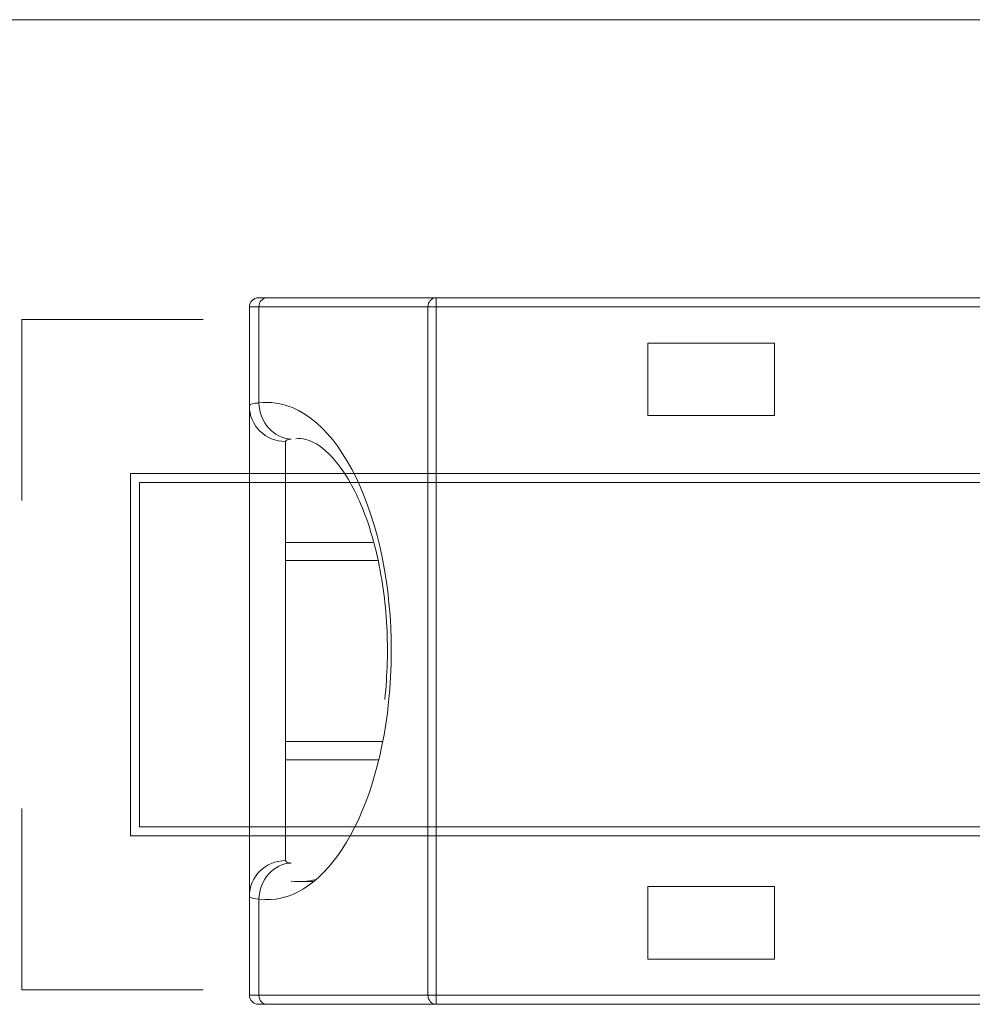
# Model space of a CAD drawing. Header units: inches. Extents: x -30 to 641, y 180 to 601.
# Tile 68 of 234: x 28.66 to 33.92, y 554.79 to 560.22. Entities that reach past the tile are written whole.
import ezdxf

# ---------------------------------------------------------------- set-up
doc = ezdxf.new("R2010")
doc.units = ezdxf.units.IN
doc.header["$MEASUREMENT"] = 0
doc.layers.add('1', color=7, linetype='Continuous')

# ---------------------------------------------------------------- blocks, each defined once
blk = doc.blocks.new('block 18')
at = {"layer": '1', "color": 155, "lineweight": 18, "true_color": 0x4c7299}
blk.add_lwpolyline([(30.2033, 555.4667), (30.2816, 555.4667)], dxfattribs=at)
blk = doc.blocks.new('block 52')
at = {"layer": '1', "color": 155, "lineweight": 18, "true_color": 0x4c7299}
blk.add_lwpolyline([(12.5988, 560.2244), (144.1632, 560.2244)], dxfattribs=at)
blk = doc.blocks.new('block 160')
at = {"layer": '1', "color": 155, "lineweight": 18, "true_color": 0x4c7299}
blk.add_lwpolyline([(29.927, 555.3851), (29.927, 558.0934)], dxfattribs=at)
blk = doc.blocks.new('block 594')
at = {"layer": '1', "color": 155, "lineweight": 18, "true_color": 0x4c7299}
blk.add_lwpolyline([(34.3968, 554.7892), (30.9579, 554.7892)], dxfattribs=at)
blk = doc.blocks.new('block 595')
at = {"layer": '1', "color": 155, "lineweight": 13, "true_color": 0x4c7299}
blk.add_lwpolyline([(30.9579, 554.7892), (30.9579, 554.8392)], dxfattribs=at)
blk = doc.blocks.new('block 596')
at = {"layer": '1', "color": 155, "lineweight": 13, "true_color": 0x4c7299}
blk.add_lwpolyline([(30.9579, 554.8392), (34.427, 554.8392)], dxfattribs=at)
blk = doc.blocks.new('block 597')
at = {"layer": '1', "color": 155, "lineweight": 13, "true_color": 0x4c7299}
blk.add_lwpolyline([(34.427, 558.6392), (30.9579, 558.6392)], dxfattribs=at)
blk = doc.blocks.new('block 598')
at = {"layer": '1', "color": 155, "lineweight": 13, "true_color": 0x4c7299}
blk.add_lwpolyline([(30.9579, 558.6392), (30.9579, 558.6892)], dxfattribs=at)
blk = doc.blocks.new('block 599')
at = {"layer": '1', "color": 155, "lineweight": 18, "true_color": 0x4c7299}
blk.add_lwpolyline([(30.9579, 558.6892), (34.3968, 558.6892)], dxfattribs=at)
blk = doc.blocks.new('block 620')
at = {"layer": '1', "color": 155, "lineweight": 18, "true_color": 0x4c7299}
blk.add_lwpolyline([(32.827, 555.0392), (32.827, 555.4392)], dxfattribs=at)
blk = doc.blocks.new('block 621')
at = {"layer": '1', "color": 155, "lineweight": 18, "true_color": 0x4c7299}
blk.add_lwpolyline([(32.827, 555.4392), (32.127, 555.4392)], dxfattribs=at)
blk = doc.blocks.new('block 622')
at = {"layer": '1', "color": 155, "lineweight": 18, "true_color": 0x4c7299}
blk.add_lwpolyline([(32.127, 555.4392), (32.127, 555.0392)], dxfattribs=at)
blk = doc.blocks.new('block 623')
at = {"layer": '1', "color": 155, "lineweight": 18, "true_color": 0x4c7299}
blk.add_lwpolyline([(32.127, 555.0392), (32.827, 555.0392)], dxfattribs=at)
blk = doc.blocks.new('block 625')
at = {"layer": '1', "color": 155, "lineweight": 13, "true_color": 0x4c7299}
blk.add_lwpolyline([(30.9579, 558.6392), (30.9579, 554.8392)], dxfattribs=at)
blk = doc.blocks.new('block 626')
at = {"layer": '1', "color": 155, "lineweight": 18, "true_color": 0x4c7299}
blk.add_lwpolyline([(32.827, 558.0392), (32.827, 558.4392)], dxfattribs=at)
blk = doc.blocks.new('block 627')
at = {"layer": '1', "color": 155, "lineweight": 18, "true_color": 0x4c7299}
blk.add_lwpolyline([(32.827, 558.4392), (32.127, 558.4392)], dxfattribs=at)
blk = doc.blocks.new('block 628')
at = {"layer": '1', "color": 155, "lineweight": 18, "true_color": 0x4c7299}
blk.add_lwpolyline([(32.127, 558.4392), (32.127, 558.0392)], dxfattribs=at)
blk = doc.blocks.new('block 629')
at = {"layer": '1', "color": 155, "lineweight": 18, "true_color": 0x4c7299}
blk.add_lwpolyline([(32.127, 558.0392), (32.827, 558.0392)], dxfattribs=at)
blk = doc.blocks.new('block 635')
at = {"layer": '1', "color": 155, "lineweight": 13, "true_color": 0x4c7299}
blk.add_lwpolyline([(30.9131, 554.8392), (30.9579, 554.8392)], dxfattribs=at)
blk = doc.blocks.new('block 636')
at = {"layer": '1', "color": 155, "lineweight": 13, "true_color": 0x4c7299}
blk.add_lwpolyline([(30.9131, 554.8392), (30.9131, 558.6392)], dxfattribs=at)
blk = doc.blocks.new('block 637')
at = {"layer": '1', "color": 155, "lineweight": 13, "true_color": 0x4c7299}
blk.add_lwpolyline([(30.9579, 558.6392), (30.9131, 558.6392)], dxfattribs=at)
blk = doc.blocks.new('block 643')
at = {"layer": '1', "color": 155, "lineweight": 13, "true_color": 0x4c7299}
blk.add_lwpolyline([(30.9131, 558.6392), (29.9797, 558.6392)], dxfattribs=at)
blk = doc.blocks.new('block 644')
at = {"layer": '1', "color": 155, "lineweight": 13, "true_color": 0x4c7299}
blk.add_lwpolyline([(29.9797, 554.8392), (30.9131, 554.8392)], dxfattribs=at)
blk = doc.blocks.new('block 645')
at = {"layer": '1', "color": 155, "lineweight": 13, "true_color": 0x4c7299}
blk.add_lwpolyline([(29.9797, 555.3697), (29.9797, 554.8392)], dxfattribs=at)
blk = doc.blocks.new('block 646')
at = {"layer": '1', "color": 155, "lineweight": 13, "true_color": 0x4c7299}
blk.add_lwpolyline([(29.9797, 558.6392), (29.9797, 558.1088)], dxfattribs=at)
blk = doc.blocks.new('block 647')
at = {"layer": '1', "color": 155, "lineweight": 18, "true_color": 0x4c7299}
blk.add_lwpolyline([(30.9579, 554.7892), (30.0245, 554.7892)], dxfattribs=at)
blk = doc.blocks.new('block 648')
at = {"layer": '1', "color": 155, "lineweight": 18, "true_color": 0x4c7299}
blk.add_lwpolyline([(30.0245, 558.6892), (30.9579, 558.6892)], dxfattribs=at)
blk = doc.blocks.new('block 670')
at = {"layer": '1', "color": 155, "lineweight": 18, "true_color": 0x4c7299}
blk.add_lwpolyline([(30.6084, 557.3392), (30.127, 557.3392)], dxfattribs=at)
blk = doc.blocks.new('block 671')
at = {"layer": '1', "color": 155, "lineweight": 13, "true_color": 0x4c7299}
blk.add_lwpolyline([(30.127, 557.8961), (30.127, 557.3392)], dxfattribs=at)
blk = doc.blocks.new('block 672')
at = {"layer": '1', "color": 155, "lineweight": 13, "true_color": 0x4c7299}
blk.add_lwpolyline([(30.127, 556.1392), (30.127, 555.5824)], dxfattribs=at)
blk = doc.blocks.new('block 673')
at = {"layer": '1', "color": 155, "lineweight": 18, "true_color": 0x4c7299}
blk.add_lwpolyline([(30.127, 556.1392), (30.6417, 556.1392)], dxfattribs=at)
blk = doc.blocks.new('block 689')
at = {"layer": '1', "color": 155, "lineweight": 13, "true_color": 0x4c7299}
blk.add_lwpolyline([(29.927, 554.8392), (29.9797, 554.8392)], dxfattribs=at)
blk = doc.blocks.new('block 690')
at = {"layer": '1', "color": 155, "lineweight": 18, "true_color": 0x4c7299}
blk.add_lwpolyline([(30.0245, 554.7892), (29.977, 554.7892)], dxfattribs=at)
blk = doc.blocks.new('block 691')
at = {"layer": '1', "color": 155, "lineweight": 18, "true_color": 0x4c7299}
blk.add_lwpolyline([(29.927, 554.8392), (29.927, 555.3851)], dxfattribs=at)
blk = doc.blocks.new('block 692')
at = {"layer": '1', "color": 155, "lineweight": 13, "true_color": 0x4c7299}
blk.add_lwpolyline([(29.9797, 558.6392), (29.927, 558.6392)], dxfattribs=at)
blk = doc.blocks.new('block 693')
at = {"layer": '1', "color": 155, "lineweight": 18, "true_color": 0x4c7299}
blk.add_lwpolyline([(29.927, 558.0934), (29.927, 558.6392)], dxfattribs=at)
blk = doc.blocks.new('block 694')
at = {"layer": '1', "color": 155, "lineweight": 18, "true_color": 0x4c7299}
blk.add_lwpolyline([(29.977, 558.6892), (30.0245, 558.6892)], dxfattribs=at)
blk = doc.blocks.new('block 697')
at = {"layer": '1', "color": 155, "lineweight": 18, "true_color": 0x4c7299}
blk.add_lwpolyline([(30.127, 557.3392), (30.127, 556.1392)], dxfattribs=at)
blk = doc.blocks.new('block 1368')
at = {"layer": '1', "color": 155, "lineweight": 18, "true_color": 0x4c7299}
blk.add_lwpolyline([(30.6636, 556.2392), (30.127, 556.2392)], dxfattribs=at)
blk = doc.blocks.new('block 1369')
at = {"layer": '1', "color": 155, "lineweight": 18, "true_color": 0x4c7299}
blk.add_lwpolyline([(30.127, 557.2392), (30.6347, 557.2392)], dxfattribs=at)
blk = doc.blocks.new('block 1539')
at = {"layer": '1', "color": 18, "lineweight": 13, "true_color": 0x4c0000}
blk.add_lwpolyline([(12.5988, 560.2244), (144.1632, 560.2244)], dxfattribs=at)
blk = doc.blocks.new('block 1612')
at = {"layer": '1', "color": 18, "lineweight": 13, "true_color": 0x4c0000}
blk.add_lwpolyline([(12.5988, 560.2244), (144.1632, 560.2244)], dxfattribs=at)
blk = doc.blocks.new('block 5146')
at = {"layer": '1', "color": 155, "lineweight": 18, "true_color": 0x4c7299}
blk.add_open_spline([(29.927, 554.8392), (29.927, 554.8116), (29.9493, 554.7892), (29.977, 554.7892)], degree=3, dxfattribs=at)
blk = doc.blocks.new('block 5147')
at = {"layer": '1', "color": 155, "lineweight": 18, "true_color": 0x4c7299}
blk.add_open_spline([(29.977, 558.6892), (29.9493, 558.6892), (29.927, 558.6669), (29.927, 558.6392)], degree=3, dxfattribs=at)
blk = doc.blocks.new('block 5282')
at = {"layer": '1', "color": 155, "lineweight": 13, "true_color": 0x4c7299}
blk.add_open_spline([(30.9131, 554.8392), (30.9131, 554.8116), (30.9332, 554.7892), (30.9579, 554.7892)], degree=3, dxfattribs=at)
blk = doc.blocks.new('block 5283')
at = {"layer": '1', "color": 155, "lineweight": 13, "true_color": 0x4c7299}
blk.add_open_spline([(30.9579, 558.6892), (30.9332, 558.6892), (30.9131, 558.6669), (30.9131, 558.6392)], degree=3, dxfattribs=at)
blk = doc.blocks.new('block 5284')
at = {"layer": '1', "color": 155, "lineweight": 13, "true_color": 0x4c7299}
blk.add_open_spline([(30.6962, 556.4587), (30.7737, 557.2007), (30.5357, 557.9279), (30.1647, 558.0828), (30.1039, 558.1082), (30.0417, 558.1169), (29.9797, 558.1088)], degree=3, knots=[0, 0, 0, 0, 1, 1, 1, 2, 2, 2, 2], dxfattribs=at)
blk = doc.blocks.new('block 5285')
at = {"layer": '1', "color": 155, "lineweight": 18, "true_color": 0x4c7299}
blk.add_open_spline([(29.9797, 555.3697), (30.3209, 555.3251), (30.6264, 555.7895), (30.6962, 556.4587)], degree=3, dxfattribs=at)
blk = doc.blocks.new('block 5286')
at = {"layer": '1', "color": 155, "lineweight": 13, "true_color": 0x4c7299}
blk.add_open_spline([(29.9797, 554.8392), (29.9797, 554.8116), (29.9998, 554.7892), (30.0245, 554.7892)], degree=3, dxfattribs=at)
blk = doc.blocks.new('block 5287')
at = {"layer": '1', "color": 155, "lineweight": 13, "true_color": 0x4c7299}
blk.add_open_spline([(30.0245, 558.6892), (29.9998, 558.6892), (29.9797, 558.6669), (29.9797, 558.6392)], degree=3, dxfattribs=at)
blk = doc.blocks.new('block 5288')
at = {"layer": '1', "color": 155, "lineweight": 18, "true_color": 0x4c7299}
blk.add_open_spline([(30.1586, 555.5692), (30.0618, 555.5661), (29.9826, 555.4777), (29.9797, 555.3697)], degree=3, dxfattribs=at)
blk = doc.blocks.new('block 5289')
at = {"layer": '1', "color": 155, "lineweight": 13, "true_color": 0x4c7299}
blk.add_open_spline([(29.9797, 558.1088), (29.9826, 558.0008), (30.0618, 557.9124), (30.1586, 557.9093)], degree=3, dxfattribs=at)
blk = doc.blocks.new('block 5290')
at = {"layer": '1', "color": 155, "lineweight": 18, "true_color": 0x4c7299}
blk.add_open_spline([(30.1586, 555.4694), (30.2043, 555.4639), (30.2501, 555.4669), (30.2954, 555.4783)], degree=3, dxfattribs=at)
blk = doc.blocks.new('block 5291')
at = {"layer": '1', "color": 155, "lineweight": 13, "true_color": 0x4c7299}
blk.add_open_spline([(30.127, 555.5824), (30.0165, 555.5824), (29.927, 555.4941), (29.927, 555.3851)], degree=3, dxfattribs=at)
blk = doc.blocks.new('block 5292')
at = {"layer": '1', "color": 155, "lineweight": 13, "true_color": 0x4c7299}
blk.add_open_spline([(29.927, 558.0934), (29.927, 557.9844), (30.0165, 557.8961), (30.127, 557.8961)], degree=3, dxfattribs=at)
blk = doc.blocks.new('block 5641')
at = {"layer": '1', "color": 155, "lineweight": 18, "true_color": 0x4c7299}
blk.add_open_spline([(30.1845, 557.9105), (30.2005, 557.9144), (30.2184, 557.9128), (30.2384, 557.9075), (30.2746, 557.898), (30.3175, 557.8765), (30.3662, 557.828), (30.4121, 557.7823), (30.4632, 557.7126), (30.5091, 557.6216), (30.556, 557.5285), (30.5977, 557.4132), (30.6288, 557.2813), (30.6584, 557.1555), (30.6786, 557.0148), (30.686, 556.8737), (30.693, 556.7417), (30.689, 556.6094), (30.6748, 556.4724)], degree=3, knots=[0, 0, 0, 0, 1, 1, 1, 2, 2, 2, 3, 3, 3, 4, 4, 4, 5, 5, 5, 6, 6, 6, 6], dxfattribs=at)
blk = doc.blocks.new('block 5662')
at = {"layer": '1', "color": 155, "lineweight": 13, "true_color": 0x4c7299}
blk.add_open_spline([(30.1586, 557.9093), (30.1527, 557.9086), (30.1475, 557.9078), (30.1432, 557.9068), (30.1326, 557.9043), (30.127, 557.9007), (30.127, 557.8961)], degree=3, knots=[0, 0, 0, 0, 1, 1, 1, 2, 2, 2, 2], dxfattribs=at)
blk = doc.blocks.new('block 5663')
at = {"layer": '1', "color": 155, "lineweight": 13, "true_color": 0x4c7299}
blk.add_open_spline([(30.127, 555.5824), (30.127, 555.5806), (30.1278, 555.5789), (30.1295, 555.5774), (30.1339, 555.5735), (30.1441, 555.5709), (30.1586, 555.5692)], degree=3, knots=[0, 0, 0, 0, 1, 1, 1, 2, 2, 2, 2], dxfattribs=at)
blk = doc.blocks.new('block 5664')
at = {"layer": '1', "color": 155, "lineweight": 13, "true_color": 0x4c7299}
blk.add_open_spline([(29.9797, 555.3697), (29.9551, 555.3716), (29.9385, 555.3747), (29.9313, 555.3792), (29.9284, 555.3809), (29.927, 555.3829), (29.927, 555.3851)], degree=3, knots=[0, 0, 0, 0, 1, 1, 1, 2, 2, 2, 2], dxfattribs=at)
blk = doc.blocks.new('block 5665')
at = {"layer": '1', "color": 155, "lineweight": 13, "true_color": 0x4c7299}
blk.add_open_spline([(29.927, 558.0934), (29.927, 558.0988), (29.9362, 558.103), (29.9541, 558.1059), (29.9612, 558.1071), (29.9698, 558.108), (29.9797, 558.1088)], degree=3, knots=[0, 0, 0, 0, 1, 1, 1, 2, 2, 2, 2], dxfattribs=at)
blk = doc.blocks.new('block 5771')
at = {"layer": '1', "color": 18, "lineweight": 13, "true_color": 0x4c0000}
blk.add_lwpolyline([(16.2844, 560.2244), (20.96, 560.2244), (39.6623, 560.2244), (114.4716, 560.2244)], dxfattribs=at)
blk = doc.blocks.new('block 6204')
at = {"layer": '1', "color": 18, "lineweight": 13, "true_color": 0x4c0000}
blk.add_open_spline([(28.6712, 557.5694), (28.6712, 557.9027), (28.6712, 558.236), (28.6712, 558.5694), (29.0045, 558.5694), (29.3378, 558.5694), (29.6712, 558.5694)], degree=3, knots=[0, 0, 0, 0, 1, 1, 1, 2, 2, 2, 2], dxfattribs=at)
blk = doc.blocks.new('block 6205')
at = {"layer": '1', "color": 18, "lineweight": 13, "true_color": 0x4c0000}
blk.add_open_spline([(29.6712, 554.8694), (29.3378, 554.8694), (29.0045, 554.8694), (28.6712, 554.8694), (28.6712, 555.2027), (28.6712, 555.536), (28.6712, 555.8694)], degree=3, knots=[0, 0, 0, 0, 1, 1, 1, 2, 2, 2, 2], dxfattribs=at)
blk = doc.blocks.new('block 6210')
at = {"layer": '1', "color": 18, "lineweight": 13, "true_color": 0x4c0000}
blk.add_open_spline([(35.3212, 555.7694), (33.3212, 555.7694), (31.3212, 555.7694), (29.3212, 555.7694), (29.3212, 556.4027), (29.3212, 557.036), (29.3212, 557.6694), (31.3212, 557.6694), (33.3212, 557.6694), (35.3212, 557.6694), (35.3212, 557.036), (35.3212, 556.4027), (35.3212, 555.7694)], degree=3, knots=[0, 0, 0, 0, 1, 1, 1, 2, 2, 2, 3, 3, 3, 4, 4, 4, 4], dxfattribs=at)
blk = doc.blocks.new('block 6211')
at = {"layer": '1', "color": 18, "lineweight": 13, "true_color": 0x4c0000}
blk.add_open_spline([(35.3712, 555.7194), (33.3378, 555.7194), (31.3045, 555.7194), (29.2712, 555.7194), (29.2712, 556.386), (29.2712, 557.0527), (29.2712, 557.7194), (31.3045, 557.7194), (33.3378, 557.7194), (35.3712, 557.7194), (35.3712, 557.0527), (35.3712, 556.386), (35.3712, 555.7194)], degree=3, knots=[0, 0, 0, 0, 1, 1, 1, 2, 2, 2, 3, 3, 3, 4, 4, 4, 4], dxfattribs=at)

msp = doc.modelspace()

# ---------------------------------------------------------------- block references
at = {"layer": '1'}
for name in ['block 5771', 'block 52', 'block 1539', 'block 1612', 'block 5147', 'block 694', 'block 5287', 'block 648', 'block 5283', 'block 598', 'block 599', 'block 692', 'block 693', 'block 643', 'block 646', 'block 636', 'block 637', 'block 597', 'block 625', 'block 6204', 'block 627', 'block 628', 'block 626', 'block 5665', 'block 160', 'block 5292', 'block 5284', 'block 5289', 'block 629', 'block 5641', 'block 5662', 'block 671', 'block 6211', 'block 6210', 'block 670', 'block 697', 'block 1369', 'block 5285', 'block 1368', 'block 672', 'block 673', 'block 6205', 'block 5291', 'block 5663', 'block 5288', 'block 5290', 'block 18', 'block 621', 'block 622', 'block 620', 'block 691', 'block 5664', 'block 645', 'block 623', 'block 689', 'block 5146', 'block 644', 'block 5286', 'block 635', 'block 5282', 'block 595', 'block 596', 'block 690', 'block 647', 'block 594']:
    msp.add_blockref(name, (0, 0), dxfattribs=at)

doc.saveas('drawing.dxf')
